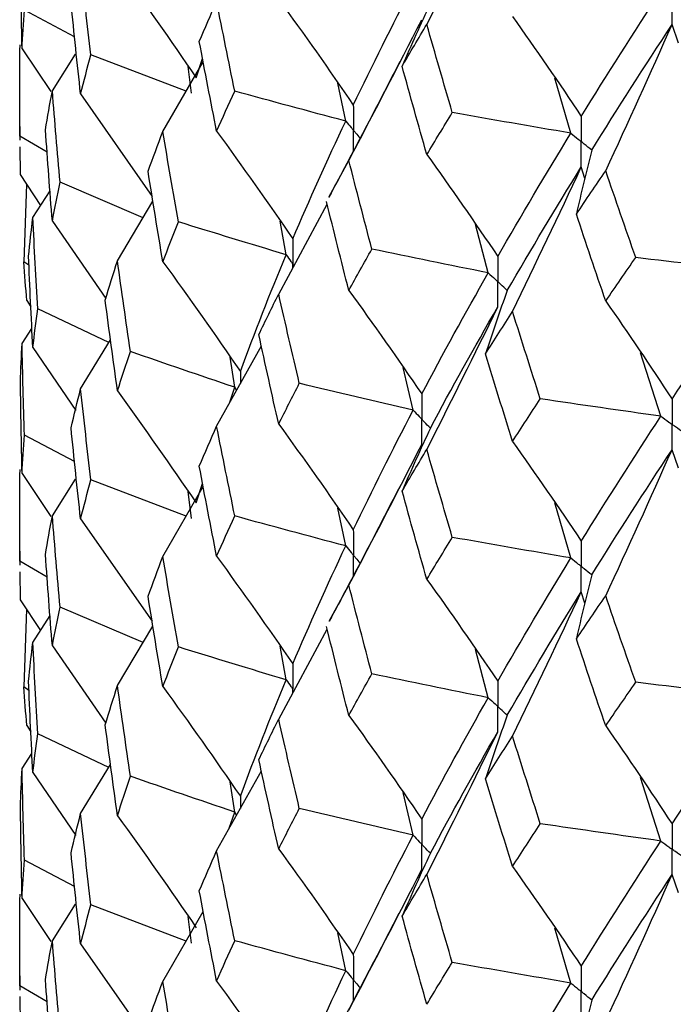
# Paper-space layout '_Trimetric' of a CAD drawing. Header units: millimetres. Extents: x -25 to 160, y -13 to 387.
# Tile 10 of 58: x -19.75 to -15.73, y 14.57 to 20.63. Entities that reach past the tile are written whole.
import ezdxf

# ---------------------------------------------------------------- set-up
doc = ezdxf.new("R2010")
doc.units = ezdxf.units.MM

psp = doc.layouts.new('_Trimetric')

# ---------------------------------------------------------------- linework, layer by layer
at = {"color": 7, "linetype": 'Continuous', "lineweight": 25}
for p, q in [((-19.4122, 20.5236), (-19.7211, 20.6862)), ((-15.6945, 20.4841), (-15.7341, 20.598)), ((-19.7357, 20.4485), (-19.5588, 20.1858)), ((-19.5491, 20.1897), (-19.4067, 20.4166)), ((-18.7253, 20.1878), (-19.3113, 20.4121)), ((-18.8688, 19.9394), (-18.6203, 20.3696)), ((-18.6636, 20.2708), (-18.6241, 20.3892)), ((-18.6926, 20.1753), (-18.7125, 20.3402)), ((-17.743, 20.0043), (-17.791, 20.2372)), ((-16.3565, 19.9299), (-16.4553, 20.269)), ((-19.3752, 20.1713), (-18.9345, 19.5403)), ((-19.75, 19.9715), (-19.75, 19.886)), ((-19.5812, 19.8126), (-19.75, 19.9113)), ((-19.75, 19.9113), (-19.7498, 19.886)), ((-19.7494, 19.8465), (-19.748, 19.6749)), ((-17.8471, 19.5354), (-17.7239, 19.7626)), ((-16.2704, 19.6515), (-16.293, 19.722)), ((-19.748, 19.6749), (-19.6219, 19.4844)), ((-19.7089, 19.6158), (-19.7247, 19.1374)), ((-19.6693, 19.4104), (-19.5633, 19.5756)), ((-18.9909, 19.4098), (-19.5015, 19.6275)), ((-19.1482, 19.1452), (-18.9299, 19.5123)), ((-18.1556, 18.94), (-17.8573, 19.4933)), ((-19.5491, 19.3881), (-19.2199, 18.9126)), ((-18.1095, 19.1819), (-18.1464, 19.3893)), ((-16.8653, 19.0702), (-16.9435, 19.3671)), ((-19.6928, 19.1167), (-19.7247, 19.1374)), ((-19.7061, 18.8996), (-19.6809, 18.8607)), ((-19.2013, 18.6409), (-19.6382, 18.8481)), ((-19.7357, 18.6357), (-19.6748, 18.7285)), ((-19.6693, 18.6109), (-19.4042, 18.2232)), ((-19.3752, 18.3566), (-19.1905, 18.6585)), ((-18.5376, 18.128), (-18.2625, 18.6209)), ((-18.4263, 18.3667), (-18.4539, 18.5518)), ((-15.8028, 18.1884), (-15.9277, 18.5792)), ((-17.3279, 18.2254), (-17.3895, 18.4876)), ((-18.4588, 18.2691), (-18.4263, 18.3667)), ((-19.4124, 17.9102), (-19.7211, 18.0727)), ((-15.6945, 17.8687), (-15.7341, 17.9824)), ((-19.7357, 17.835), (-19.5584, 17.5715)), ((-19.5491, 17.5753), (-19.4069, 17.8015)), ((-18.7256, 17.5724), (-19.3114, 17.7968)), ((-18.8688, 17.3243), (-18.6203, 17.755)), ((-18.6636, 17.6553), (-18.624, 17.7741)), ((-18.6927, 17.5598), (-18.7125, 17.7246)), ((-16.3565, 17.3162), (-16.4553, 17.6549)), ((-17.743, 17.3904), (-17.7911, 17.6235)), ((-19.3752, 17.557), (-18.9347, 16.927)), ((-19.75, 17.3577), (-19.75, 17.2712)), ((-19.5811, 17.1981), (-19.75, 17.2969)), ((-19.75, 17.2969), (-19.7498, 17.2712)), ((-19.7494, 17.2311), (-19.748, 17.0594)), ((-17.8446, 16.9265), (-17.7239, 17.1492)), ((-16.2704, 17.0377), (-16.293, 17.1084)), ((-19.748, 17.0594), (-19.6225, 16.8699)), ((-19.7089, 17.0004), (-19.7247, 16.5224)), ((-18.9903, 16.796), (-19.5015, 17.014)), ((-19.6693, 16.797), (-19.5633, 16.9621)), ((-19.1482, 16.5308), (-18.9299, 16.8975)), ((-18.1556, 16.3249), (-17.8573, 16.8789)), ((-19.5491, 16.7746), (-19.22, 16.2988)), ((-18.1095, 16.5664), (-18.1463, 16.7737)), ((-16.8653, 16.4562), (-16.9435, 16.7535)), ((-19.6928, 16.5016), (-19.7247, 16.5224)), ((-19.7061, 16.2856), (-19.681, 16.2468)), ((-19.2017, 16.0268), (-19.6382, 16.2337)), ((-19.7357, 16.0203), (-19.6748, 16.1132)), ((-19.6693, 15.9954), (-19.4049, 15.6087)), ((-19.3752, 15.7431), (-19.1905, 16.045)), ((-18.5376, 15.5136), (-18.2625, 16.0059)), ((-18.4263, 15.7531), (-18.4539, 15.9381)), ((-15.8028, 15.5745), (-15.9278, 15.9657)), ((-17.3279, 15.6099), (-17.3895, 15.8721)), ((-18.4597, 15.6531), (-18.4263, 15.7531)), ((-19.4123, 15.295), (-19.7211, 15.4577)), ((-15.6946, 15.2548), (-15.7341, 15.3683)), ((-19.7357, 15.221), (-19.5576, 14.9566)), ((-19.5491, 14.9599), (-19.4066, 15.187)), ((-18.726, 14.9583), (-19.3113, 15.1824)), ((-18.8688, 14.7108), (-18.6203, 15.1416)), ((-18.6926, 14.9456), (-18.7125, 15.1107)), ((-16.3565, 14.7007), (-16.4552, 15.0393)), ((-17.743, 14.7768), (-17.7911, 15.0098)), ((-19.3752, 14.9415), (-18.9346, 14.3114)), ((-19.75, 14.7441), (-19.75, 14.6578)), ((-19.5812, 14.5847), (-19.75, 14.6834)), ((-19.75, 14.6834), (-19.7498, 14.6578)), ((-19.7494, 14.6176), (-19.748, 14.4458))]:
    psp.add_line(p, q, dxfattribs=at)
at = {"color": 8, "linetype": 'Continuous', "lineweight": 25}
for p, q in [((-18.0683, 19.1019), (-18.0683, 19.124)), ((-18.3913, 18.4632), (-18.3912, 18.3904)), ((-18.415, 18.3477), (-18.4263, 18.3667)), ((-18.0683, 16.487), (-18.0683, 16.5084)), ((-18.3913, 15.8496), (-18.3912, 15.7756)), ((-18.4147, 15.7336), (-18.4263, 15.7531))]:
    psp.add_line(p, q, dxfattribs=at)
at = {"color": 7, "linetype": 'Continuous', "lineweight": 25}
for points in [[(-17.2436, 20.5993), (-17.0953, 20.8909), (-16.9498, 21.1832), (-16.8072, 21.4763)], [(-19.7357, 20.4485), (-19.7397, 20.6364), (-19.7429, 20.8243), (-19.7452, 21.0124)], [(-19.3113, 20.4121), (-19.3334, 20.5986), (-19.3547, 20.7852), (-19.3752, 20.9716)], [(-19.1482, 20.9588), (-18.9835, 20.7315), (-18.822, 20.5022), (-18.6636, 20.2708)], [(-17.6962, 20.1029), (-17.5797, 20.3465), (-17.4569, 20.592), (-17.3279, 20.8391)], [(-16.293, 20.0331), (-16.1353, 20.2884), (-15.9718, 20.5455), (-15.8028, 20.804)], [(-19.3752, 20.1713), (-19.3957, 20.3582), (-19.4153, 20.5451), (-19.4341, 20.7321)], [(-18.6444, 20.4946), (-18.6096, 20.5767), (-18.574, 20.6589), (-18.5376, 20.7414)], [(-18.426, 20.1885), (-18.464, 20.3726), (-18.5012, 20.5569), (-18.5376, 20.7414)], [(-18.1556, 20.7531), (-17.9995, 20.5386), (-17.8463, 20.3219), (-17.6962, 20.1029)], [(-17.2221, 20.7283), (-17.2822, 20.5997), (-17.3401, 20.4707), (-17.3958, 20.3416)], [(-19.7357, 20.4485), (-19.7317, 20.5276), (-19.7268, 20.6069), (-19.7211, 20.6862)], [(-17.7239, 19.7626), (-17.5714, 20.0503), (-17.4219, 20.3387), (-17.2754, 20.6281)], [(-17.3958, 20.3416), (-17.3458, 20.4273), (-17.2951, 20.5132), (-17.2436, 20.5993)], [(-17.0869, 20.0566), (-17.1398, 20.2373), (-17.1921, 20.4182), (-17.2436, 20.5993)], [(-16.716, 20.6478), (-16.5722, 20.4454), (-16.4312, 20.2405), (-16.293, 20.0331)], [(-16.2288, 19.8254), (-16.0696, 20.0812), (-15.9046, 20.3389), (-15.7341, 20.598)], [(-16.1426, 19.6981), (-16.0038, 19.9975), (-15.8676, 20.2974), (-15.7341, 20.598)], [(-18.5376, 19.9415), (-18.574, 20.1257), (-18.6096, 20.31), (-18.6444, 20.4946)], [(-19.75, 19.9113), (-19.7502, 20.0989), (-19.7495, 20.2866), (-19.748, 20.4744)], [(-19.3752, 20.1713), (-19.3547, 20.2515), (-19.3334, 20.3318), (-19.3113, 20.4121)], [(-17.2436, 19.7976), (-17.2951, 19.9787), (-17.3458, 20.16), (-17.3958, 20.3416)], [(-19.5916, 19.9506), (-19.5783, 20.0302), (-19.5641, 20.11), (-19.5491, 20.1897)], [(-19.5015, 19.6275), (-19.5182, 19.8149), (-19.534, 20.0023), (-19.5491, 20.1897)], [(-18.5376, 19.9415), (-18.5012, 20.0237), (-18.464, 20.106), (-18.426, 20.1885)], [(-17.743, 20.0043), (-17.9717, 20.0647), (-18.1994, 20.1261), (-18.426, 20.1885)], [(-17.2436, 19.7976), (-17.1921, 19.8837), (-17.1398, 19.97), (-17.0869, 20.0566)], [(-16.3565, 19.9299), (-16.6006, 19.9711), (-16.8441, 20.0133), (-17.0869, 20.0566)], [(-18.0685, 19.2794), (-17.9663, 19.5202), (-17.8579, 19.7611), (-17.743, 20.0043)], [(-19.5491, 19.3881), (-19.5641, 19.5755), (-19.5783, 19.763), (-19.5916, 19.9506)], [(-18.9599, 19.6957), (-18.9303, 19.7769), (-18.9, 19.8581), (-18.8688, 19.9394)], [(-18.7728, 19.3841), (-18.8056, 19.5692), (-18.8376, 19.7543), (-18.8688, 19.9394)], [(-18.5376, 19.9415), (-18.3781, 19.723), (-18.2217, 19.5023), (-18.0685, 19.2794)], [(-16.8072, 19.1716), (-16.6629, 19.4222), (-16.5126, 19.6751), (-16.3565, 19.9299)], [(-16.2288, 19.8254), (-16.2624, 19.6942), (-16.2938, 19.5629), (-16.3231, 19.4314)], [(-17.582, 19.2166), (-17.63, 19.3983), (-17.6773, 19.5804), (-17.7239, 19.7626)], [(-17.2436, 19.7976), (-17.0953, 19.5913), (-16.9498, 19.3827), (-16.8072, 19.1716)], [(-18.8688, 19.139), (-18.9, 19.3245), (-18.9303, 19.5101), (-18.9599, 19.6957)], [(-16.7484, 18.9623), (-16.6025, 19.2134), (-16.4506, 19.4667), (-16.293, 19.722)], [(-16.716, 18.833), (-16.5722, 19.1287), (-16.4312, 19.425), (-16.293, 19.722)], [(-16.3231, 19.4314), (-16.2636, 19.5201), (-16.2034, 19.609), (-16.1426, 19.6981)], [(-15.9579, 19.1647), (-16.0202, 19.3423), (-16.0817, 19.5201), (-16.1426, 19.6981)], [(-19.5491, 19.3881), (-19.534, 19.4678), (-19.5182, 19.5476), (-19.5015, 19.6275)], [(-17.7239, 18.9628), (-17.7705, 19.1447), (-17.8162, 19.3268), (-17.8613, 19.5092)], [(-19.6954, 19.1728), (-19.6875, 19.2519), (-19.6789, 19.3311), (-19.6693, 19.4104)], [(-19.6382, 18.8481), (-19.6494, 19.0355), (-19.6598, 19.2229), (-19.6693, 19.4104)], [(-16.1426, 18.8964), (-16.2034, 19.0745), (-16.2636, 19.2528), (-16.3231, 19.4314)], [(-18.8688, 19.139), (-18.8376, 19.2206), (-18.8056, 19.3023), (-18.7728, 19.3841)], [(-18.1095, 19.1819), (-18.3317, 19.2484), (-18.5528, 19.3158), (-18.7728, 19.3841)], [(-17.7239, 18.9628), (-17.6773, 19.0472), (-17.63, 19.1317), (-17.582, 19.2166)], [(-16.8653, 19.0702), (-17.105, 19.1179), (-17.3439, 19.1667), (-17.582, 19.2166)], [(-19.6693, 18.6109), (-19.6789, 18.7983), (-19.6875, 18.9855), (-19.6954, 19.1728)], [(-19.2234, 18.9029), (-19.1992, 18.9836), (-19.1741, 19.0644), (-19.1482, 19.1452)], [(-19.0682, 18.5864), (-19.0957, 18.7726), (-19.1224, 18.9589), (-19.1482, 19.1452)], [(-18.3913, 18.4632), (-18.3038, 18.7018), (-18.2098, 18.9415), (-18.1095, 19.1819)], [(-16.1426, 18.8964), (-16.0817, 18.9856), (-16.0202, 19.075), (-15.9579, 19.1647)], [(-15.2058, 19.078), (-15.457, 19.1058), (-15.7077, 19.1347), (-15.9579, 19.1647)], [(-19.7061, 18.8996), (-19.7132, 18.9789), (-19.7193, 19.0582), (-19.7247, 19.1374)], [(-18.8688, 19.139), (-18.7065, 18.9159), (-18.5473, 18.6906), (-18.3913, 18.4632)], [(-17.2754, 18.3254), (-17.1447, 18.5724), (-17.0081, 18.82), (-16.8653, 19.0702)], [(-15.7341, 18.2932), (-15.5636, 18.5523), (-15.3874, 18.8141), (-15.2058, 19.078)], [(-17.7239, 18.9628), (-17.5714, 18.7527), (-17.4219, 18.5402), (-17.2754, 18.3254)], [(-16.7484, 18.9623), (-16.7952, 18.8322), (-16.8399, 18.7019), (-16.8824, 18.5714)], [(-19.1482, 18.3436), (-19.1741, 18.5298), (-19.1992, 18.7163), (-19.2234, 18.9029)], [(-18.2779, 18.6906), (-18.2379, 18.7737), (-18.1972, 18.8568), (-18.1556, 18.94)], [(-18.0287, 18.3908), (-18.0718, 18.5738), (-18.1141, 18.7569), (-18.1556, 18.94)], [(-19.6693, 18.6109), (-19.6598, 18.69), (-19.6494, 18.769), (-19.6382, 18.8481)], [(-17.2436, 17.9845), (-17.0952, 18.2758), (-16.9497, 18.5679), (-16.8072, 18.8608)], [(-17.2221, 18.1146), (-17.0898, 18.3622), (-16.9515, 18.6102), (-16.8072, 18.8608)], [(-16.1426, 18.8964), (-16.0038, 18.6979), (-15.8676, 18.4968), (-15.7341, 18.2932)], [(-16.8824, 18.5714), (-16.8277, 18.6583), (-16.7722, 18.7456), (-16.716, 18.833)], [(-16.5452, 18.2954), (-16.6029, 18.4743), (-16.6598, 18.6536), (-16.716, 18.833)], [(-18.1556, 18.1397), (-18.1972, 18.3232), (-18.238, 18.5069), (-18.2779, 18.6906)], [(-19.7452, 18.3987), (-19.7429, 18.4777), (-19.7397, 18.5568), (-19.7357, 18.6357)], [(-19.7211, 18.0727), (-19.7268, 18.2604), (-19.7317, 18.4481), (-19.7357, 18.6357)], [(-19.1482, 18.3436), (-19.1224, 18.4244), (-19.0957, 18.5053), (-19.0682, 18.5864)], [(-18.4263, 18.3667), (-18.6415, 18.439), (-18.8554, 18.5122), (-19.0682, 18.5864)], [(-16.716, 18.0332), (-16.7722, 18.2124), (-16.8277, 18.3917), (-16.8824, 18.5714)], [(-19.7357, 17.835), (-19.7397, 18.0229), (-19.7429, 18.2108), (-19.7452, 18.3987)], [(-19.4341, 18.1166), (-19.4153, 18.1965), (-19.3957, 18.2764), (-19.3752, 18.3566)], [(-19.3114, 17.7968), (-19.3335, 17.9832), (-19.3547, 18.1698), (-19.3752, 18.3566)], [(-18.1556, 18.1397), (-18.1141, 18.2232), (-18.0718, 18.3069), (-18.0287, 18.3908)], [(-17.3279, 18.2254), (-17.5624, 18.2795), (-17.796, 18.3347), (-18.0287, 18.3908)], [(-19.1482, 18.3436), (-18.9836, 18.1161), (-18.822, 17.8867), (-18.6636, 17.6553)], [(-16.716, 18.0332), (-16.6598, 18.1204), (-16.6029, 18.2077), (-16.5452, 18.2954)], [(-15.8028, 18.1884), (-16.0509, 18.223), (-16.2984, 18.2586), (-16.5452, 18.2954)], [(-17.6962, 17.4891), (-17.5796, 17.7333), (-17.4568, 17.9788), (-17.3279, 18.2254)], [(-16.293, 17.4193), (-16.1352, 17.6742), (-15.9719, 17.9298), (-15.8028, 18.1884)], [(-19.3752, 17.557), (-19.3957, 17.7436), (-19.4153, 17.93), (-19.4341, 18.1166)], [(-18.6445, 17.8807), (-18.6097, 17.963), (-18.5741, 18.0455), (-18.5376, 18.128)], [(-18.4259, 17.5744), (-18.4639, 17.7588), (-18.5012, 17.9433), (-18.5376, 18.128)], [(-18.1556, 18.1397), (-17.9995, 17.9251), (-17.8463, 17.7082), (-17.6962, 17.4891)], [(-17.2221, 18.1146), (-17.2821, 17.9859), (-17.34, 17.8569), (-17.3957, 17.7277)], [(-19.7357, 17.835), (-19.7317, 17.9142), (-19.7268, 17.9934), (-19.7211, 18.0727)], [(-17.7239, 17.1492), (-17.5715, 17.4368), (-17.422, 17.7252), (-17.2754, 18.0145)], [(-16.716, 18.0332), (-16.5722, 17.8311), (-16.4311, 17.6265), (-16.293, 17.4193)], [(-17.3957, 17.7277), (-17.3457, 17.8132), (-17.295, 17.8988), (-17.2436, 17.9845)], [(-17.087, 17.4429), (-17.1399, 17.6234), (-17.1921, 17.8039), (-17.2436, 17.9845)], [(-16.2288, 17.2117), (-16.0695, 17.4671), (-15.9046, 17.7233), (-15.7341, 17.9824)], [(-16.1426, 17.0833), (-16.0037, 17.3824), (-15.8675, 17.6821), (-15.7341, 17.9824)], [(-18.5376, 17.3263), (-18.574, 17.5109), (-18.6097, 17.6958), (-18.6445, 17.8807)], [(-19.75, 17.2969), (-19.7502, 17.4849), (-19.7495, 17.6729), (-19.748, 17.8609)], [(-19.3752, 17.557), (-19.3547, 17.6369), (-19.3335, 17.7168), (-19.3114, 17.7968)], [(-17.2436, 17.1842), (-17.295, 17.3652), (-17.3458, 17.5464), (-17.3957, 17.7277)], [(-19.5916, 17.3369), (-19.5783, 17.4164), (-19.5641, 17.4959), (-19.5491, 17.5753)], [(-19.5015, 17.014), (-19.5182, 17.2011), (-19.534, 17.3883), (-19.5491, 17.5753)], [(-18.5376, 17.3263), (-18.5012, 17.4088), (-18.464, 17.4915), (-18.4259, 17.5744)], [(-17.743, 17.3904), (-17.9716, 17.4507), (-18.1993, 17.5121), (-18.4259, 17.5744)], [(-18.0685, 16.6638), (-17.9664, 16.9042), (-17.8579, 17.1466), (-17.743, 17.3904)], [(-17.2436, 17.1842), (-17.1921, 17.2703), (-17.1399, 17.3565), (-17.087, 17.4429)], [(-16.3565, 17.3162), (-16.6007, 17.3574), (-16.8442, 17.3996), (-17.087, 17.4429)], [(-19.5491, 16.7746), (-19.5641, 16.962), (-19.5783, 17.1494), (-19.5916, 17.3369)], [(-18.9598, 17.0803), (-18.9303, 17.1614), (-18.8999, 17.2428), (-18.8688, 17.3243)], [(-18.7729, 16.7688), (-18.8057, 16.9538), (-18.8376, 17.1389), (-18.8688, 17.3243)], [(-18.5376, 17.3263), (-18.3782, 17.1077), (-18.2218, 16.8868), (-18.0685, 16.6638)], [(-16.8072, 16.5578), (-16.6628, 16.809), (-16.5125, 17.0619), (-16.3565, 17.3162)], [(-16.2288, 17.2117), (-16.2623, 17.0805), (-16.2937, 16.9491), (-16.3229, 16.8176)], [(-17.5818, 16.6025), (-17.6299, 16.7845), (-17.6773, 16.9668), (-17.7239, 17.1492)], [(-17.2436, 17.1842), (-17.0952, 16.9778), (-16.9498, 16.769), (-16.8072, 16.5578)], [(-16.7484, 16.3485), (-16.6025, 16.6001), (-16.4506, 16.8536), (-16.293, 17.1084)], [(-16.716, 16.2196), (-16.5722, 16.5152), (-16.4312, 16.8114), (-16.293, 17.1084)], [(-18.8688, 16.5247), (-18.9, 16.7099), (-18.9303, 16.895), (-18.9598, 17.0803)], [(-16.3229, 16.8176), (-16.2635, 16.906), (-16.2034, 16.9946), (-16.1426, 17.0833)], [(-15.9581, 16.551), (-16.0203, 16.7283), (-16.0818, 16.9058), (-16.1426, 17.0833)], [(-19.5491, 16.7746), (-19.534, 16.8543), (-19.5182, 16.9341), (-19.5015, 17.014)], [(-17.7239, 16.3476), (-17.7705, 16.5299), (-17.8163, 16.7125), (-17.8614, 16.8954)], [(-19.6954, 16.5587), (-19.6876, 16.6381), (-19.6789, 16.7175), (-19.6693, 16.797)], [(-19.6382, 16.2337), (-19.6494, 16.4214), (-19.6598, 16.6092), (-19.6693, 16.797)], [(-16.1426, 16.283), (-16.2034, 16.461), (-16.2635, 16.6392), (-16.3229, 16.8176)], [(-18.8688, 16.5247), (-18.8376, 16.6061), (-18.8057, 16.6874), (-18.7729, 16.7688)], [(-18.1095, 16.5664), (-18.3317, 16.6329), (-18.5529, 16.7004), (-18.7729, 16.7688)], [(-17.7239, 16.3476), (-17.6773, 16.4323), (-17.6299, 16.5173), (-17.5818, 16.6025)], [(-16.8653, 16.4562), (-17.1049, 16.5039), (-17.3438, 16.5527), (-17.5818, 16.6025)], [(-19.6693, 15.9954), (-19.6789, 16.1831), (-19.6876, 16.3709), (-19.6954, 16.5587)], [(-18.3913, 15.8496), (-18.3038, 16.088), (-18.2099, 16.3263), (-18.1095, 16.5664)], [(-16.1426, 16.283), (-16.0818, 16.3721), (-16.0203, 16.4615), (-15.9581, 16.551)], [(-15.2058, 16.4643), (-15.4571, 16.4921), (-15.7078, 16.521), (-15.9581, 16.551)], [(-19.7061, 16.2856), (-19.7131, 16.3646), (-19.7193, 16.4436), (-19.7247, 16.5224)], [(-19.2234, 16.2892), (-19.1991, 16.3697), (-19.1741, 16.4503), (-19.1482, 16.5308)], [(-19.0682, 15.9729), (-19.0957, 16.1589), (-19.1224, 16.3448), (-19.1482, 16.5308)], [(-18.8688, 16.5247), (-18.7064, 16.3018), (-18.5473, 16.0768), (-18.3913, 15.8496)], [(-17.2754, 15.7098), (-17.1448, 15.9565), (-17.008, 16.2055), (-16.8653, 16.4562)], [(-15.7341, 15.6794), (-15.5635, 15.9391), (-15.3873, 16.2009), (-15.2058, 16.4643)], [(-18.2779, 16.0752), (-18.2379, 16.1582), (-18.1972, 16.2414), (-18.1556, 16.3249)], [(-18.0287, 15.7755), (-18.0718, 15.9584), (-18.1141, 16.1415), (-18.1556, 16.3249)], [(-17.7239, 16.3476), (-17.5715, 16.1373), (-17.422, 15.9247), (-17.2754, 15.7098)], [(-16.7484, 16.3485), (-16.7953, 16.2184), (-16.84, 16.0881), (-16.8826, 15.9576)], [(-19.1482, 15.7301), (-19.1741, 15.9164), (-19.1991, 16.1028), (-19.2234, 16.2892)], [(-17.2436, 15.3694), (-17.0952, 15.6611), (-16.9498, 15.9535), (-16.8072, 16.2467)], [(-17.2221, 15.4991), (-17.0899, 15.7462), (-16.9516, 15.9955), (-16.8072, 16.2467)], [(-16.1426, 16.283), (-16.0037, 16.0844), (-15.8676, 15.8832), (-15.7341, 15.6794)], [(-19.6693, 15.9954), (-19.6598, 16.0748), (-19.6494, 16.1542), (-19.6382, 16.2337)], [(-16.8826, 15.9576), (-16.8278, 16.0447), (-16.7722, 16.1321), (-16.716, 16.2196)], [(-16.5451, 15.6813), (-16.6028, 15.8605), (-16.6597, 16.04), (-16.716, 16.2196)], [(-18.1556, 15.5254), (-18.1972, 15.7086), (-18.2379, 15.8918), (-18.2779, 16.0752)], [(-19.7452, 15.7833), (-19.7429, 15.8622), (-19.7397, 15.9412), (-19.7357, 16.0203)], [(-19.7211, 15.4577), (-19.7268, 15.6451), (-19.7317, 15.8327), (-19.7357, 16.0203)], [(-19.1482, 15.7301), (-19.1224, 15.8109), (-19.0957, 15.8919), (-19.0682, 15.9729)], [(-18.4263, 15.7531), (-18.6415, 15.8255), (-18.8554, 15.8987), (-19.0682, 15.9729)], [(-16.716, 15.418), (-16.7722, 15.5976), (-16.8278, 15.7774), (-16.8826, 15.9576)], [(-19.7357, 15.221), (-19.7397, 15.4085), (-19.7429, 15.596), (-19.7452, 15.7833)], [(-18.1556, 15.5254), (-18.1141, 15.6087), (-18.0718, 15.692), (-18.0287, 15.7755)], [(-17.3279, 15.6099), (-17.5624, 15.6641), (-17.7961, 15.7193), (-18.0287, 15.7755)], [(-19.4341, 15.5025), (-19.4153, 15.5826), (-19.3957, 15.6628), (-19.3752, 15.7431)], [(-19.3113, 15.1824), (-19.3334, 15.3692), (-19.3547, 15.5561), (-19.3752, 15.7431)], [(-19.1482, 15.7301), (-18.9835, 15.5025), (-18.822, 15.2729), (-18.6636, 15.0412)], [(-16.716, 15.418), (-16.6597, 15.5055), (-16.6028, 15.5933), (-16.5451, 15.6813)], [(-15.8028, 15.5745), (-16.0508, 15.609), (-16.2983, 15.6446), (-16.5451, 15.6813)], [(-17.6962, 14.8755), (-17.5796, 15.1194), (-17.4569, 15.3636), (-17.3279, 15.6099)], [(-16.293, 14.8037), (-16.1354, 15.0582), (-15.9719, 15.3153), (-15.8028, 15.5745)], [(-18.6445, 15.2671), (-18.6097, 15.3492), (-18.574, 15.4314), (-18.5376, 15.5136)], [(-18.426, 14.9609), (-18.464, 15.145), (-18.5012, 15.3293), (-18.5376, 15.5136)], [(-18.1556, 15.5254), (-17.9994, 15.311), (-17.8463, 15.0944), (-17.6962, 14.8755)], [(-19.7357, 15.221), (-19.7317, 15.2999), (-19.7268, 15.3788), (-19.7211, 15.4577)], [(-19.3752, 14.9415), (-19.3957, 15.1284), (-19.4153, 15.3154), (-19.4341, 15.5025)], [(-17.2221, 15.4991), (-17.2821, 15.3704), (-17.3399, 15.2414), (-17.3957, 15.1123)], [(-17.7239, 14.5348), (-17.5715, 14.822), (-17.4219, 15.1101), (-17.2754, 15.3991)], [(-16.716, 15.418), (-16.5722, 15.2157), (-16.4312, 15.0109), (-16.293, 14.8037)], [(-17.3957, 15.1123), (-17.3457, 15.1977), (-17.295, 15.2834), (-17.2436, 15.3694)], [(-17.0871, 14.8277), (-17.14, 15.0079), (-17.1921, 15.1885), (-17.2436, 15.3694)], [(-16.2288, 14.5962), (-16.0696, 14.8511), (-15.9047, 15.1086), (-15.7341, 15.3683)], [(-16.1426, 14.4683), (-16.0037, 14.7676), (-15.8675, 15.0677), (-15.7341, 15.3683)], [(-18.5376, 14.7129), (-18.574, 14.8975), (-18.6097, 15.0822), (-18.6445, 15.2671)], [(-19.75, 14.6834), (-19.7502, 14.8713), (-19.7495, 15.0591), (-19.748, 15.2468)], [(-19.3752, 14.9415), (-19.3547, 15.0217), (-19.3334, 15.102), (-19.3113, 15.1824)], [(-17.2436, 14.5699), (-17.295, 14.7506), (-17.3457, 14.9313), (-17.3957, 15.1123)], [(-19.5916, 14.7216), (-19.5782, 14.8009), (-19.5641, 14.8803), (-19.5491, 14.9599)], [(-19.5015, 14.399), (-19.5182, 14.5858), (-19.5341, 14.7728), (-19.5491, 14.9599)], [(-18.5376, 14.7129), (-18.5012, 14.7954), (-18.464, 14.8781), (-18.426, 14.9609)], [(-17.743, 14.7768), (-17.9717, 14.8372), (-18.1993, 14.8985), (-18.426, 14.9609)], [(-17.2436, 14.5699), (-17.1921, 14.6557), (-17.14, 14.7415), (-17.0871, 14.8277)], [(-16.3565, 14.7007), (-16.6007, 14.7419), (-16.8442, 14.7842), (-17.0871, 14.8277)], [(-19.5491, 14.1606), (-19.5641, 14.3476), (-19.5782, 14.5346), (-19.5916, 14.7216)], [(-18.0685, 14.0498), (-17.9664, 14.2909), (-17.8578, 14.5334), (-17.743, 14.7768)], [(-18.9599, 14.4662), (-18.9304, 14.5476), (-18.9, 14.6292), (-18.8688, 14.7108)], [(-18.7728, 14.1544), (-18.8056, 14.3397), (-18.8376, 14.5252), (-18.8688, 14.7108)], [(-18.5376, 14.7129), (-18.3782, 14.494), (-18.2218, 14.273), (-18.0685, 14.0498)], [(-16.8072, 13.9442), (-16.6628, 14.1951), (-16.5126, 14.4467), (-16.3565, 14.7007)], [(-16.2288, 14.5962), (-16.2623, 14.4649), (-16.2937, 14.3336), (-16.3228, 14.2021)]]:
    psp.add_open_spline(points, degree=3, dxfattribs=at)
for points, knots in [([(-15.7341, 20.598), (-15.734, 20.6399), (-15.7339, 20.6818), (-15.7339, 20.7237), (-15.7339, 20.7336), (-15.7339, 20.7436), (-15.7339, 20.7535)], [0, 0, 0, 0, 0.0001466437, 0.0001466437, 0.0001466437, 0.000181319, 0.000181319, 0.000181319, 0.000181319]), ([(-17.4105, 20.3684), (-17.4823, 20.229), (-17.6262, 19.95), (-17.7736, 19.6736), (-17.8473, 19.5353)], [0, 0, 0, 0, 0.499582, 1, 1, 1, 1]), ([(-17.6962, 20.1029), (-17.6961, 20.061), (-17.696, 20.0191), (-17.696, 19.9772), (-17.696, 19.9673), (-17.696, 19.9574), (-17.696, 19.9475)], [0, 0, 0, 0, 0.0001466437, 0.0001466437, 0.0001466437, 0.000181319, 0.000181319, 0.000181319, 0.000181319]), ([(-17.743, 20.0043), (-17.7319, 19.9908), (-17.7208, 19.9774), (-17.7096, 19.9639), (-17.7051, 19.9585), (-17.7006, 19.953), (-17.696, 19.9475)], [0, 0, 0, 0, 0.0000852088, 0.0000852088, 0.0000852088, 0.0001198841, 0.0001198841, 0.0001198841, 0.0001198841]), ([(-16.293, 20.0331), (-16.2929, 19.9912), (-16.2928, 19.9493), (-16.2928, 19.9073), (-16.2928, 19.8974), (-16.2928, 19.8875), (-16.2928, 19.8776)], [0, 0, 0, 0, 0.0001467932, 0.0001467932, 0.0001467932, 0.0001814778, 0.0001814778, 0.0001814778, 0.0001814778]), ([(-16.3565, 19.9299), (-16.3414, 19.9175), (-16.3264, 19.9051), (-16.3113, 19.8927), (-16.3051, 19.8877), (-16.299, 19.8826), (-16.2928, 19.8776)], [0, 0, 0, 0, 0.0000851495, 0.0000851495, 0.0000851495, 0.0001198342, 0.0001198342, 0.0001198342, 0.0001198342]), ([(-16.293, 19.722), (-16.2929, 19.764), (-16.2928, 19.8059), (-16.2928, 19.8479), (-16.2928, 19.8578), (-16.2928, 19.8677), (-16.2928, 19.8776)], [0, 0, 0, 0, 0.0001467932, 0.0001467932, 0.0001467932, 0.0001814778, 0.0001814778, 0.0001814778, 0.0001814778]), ([(-16.2288, 19.8254), (-16.244, 19.8378), (-16.2592, 19.8501), (-16.2743, 19.8625), (-16.2805, 19.8675), (-16.2866, 19.8726), (-16.2928, 19.8776)], [0, 0, 0, 0, 0.0000851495, 0.0000851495, 0.0000851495, 0.0001198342, 0.0001198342, 0.0001198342, 0.0001198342]), ([(-18.0685, 19.2794), (-18.0684, 19.2375), (-18.0683, 19.1956), (-18.0683, 19.1537), (-18.0683, 19.1438), (-18.0683, 19.1339), (-18.0683, 19.124)], [0, 0, 0, 0, 0.0001466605, 0.0001466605, 0.0001466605, 0.0001813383, 0.0001813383, 0.0001813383, 0.0001813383]), ([(-18.1095, 19.1819), (-18.0998, 19.1682), (-18.09, 19.1545), (-18.0803, 19.1407), (-18.0763, 19.1351), (-18.0723, 19.1296), (-18.0683, 19.124)], [0, 0, 0, 0, 0.0000851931, 0.0000851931, 0.0000851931, 0.0001198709, 0.0001198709, 0.0001198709, 0.0001198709]), ([(-16.8072, 19.1716), (-16.8071, 19.1297), (-16.807, 19.0878), (-16.807, 19.0459), (-16.807, 19.036), (-16.807, 19.0261), (-16.807, 19.0162)], [0, 0, 0, 0, 0.0001466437, 0.0001466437, 0.0001466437, 0.000181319, 0.000181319, 0.000181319, 0.000181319]), ([(-16.8653, 19.0702), (-16.8515, 19.0574), (-16.8377, 19.0446), (-16.8239, 19.0318), (-16.8183, 19.0266), (-16.8127, 19.0214), (-16.807, 19.0162)], [0, 0, 0, 0, 0.0000852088, 0.0000852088, 0.0000852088, 0.0001198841, 0.0001198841, 0.0001198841, 0.0001198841]), ([(-16.8072, 18.8608), (-16.8071, 18.9027), (-16.807, 18.9446), (-16.807, 18.9865), (-16.807, 18.9964), (-16.807, 19.0063), (-16.807, 19.0162)], [0, 0, 0, 0, 0.000146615, 0.000146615, 0.000146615, 0.0001812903, 0.0001812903, 0.0001812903, 0.0001812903]), ([(-16.7484, 18.9623), (-16.7623, 18.9751), (-16.7762, 18.9878), (-16.7901, 19.0006), (-16.7958, 19.0058), (-16.8014, 19.011), (-16.807, 19.0162)], [0, 0, 0, 0, 0.0000852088, 0.0000852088, 0.0000852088, 0.0001198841, 0.0001198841, 0.0001198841, 0.0001198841]), ([(-17.2754, 18.3254), (-17.2753, 18.2835), (-17.2752, 18.2416), (-17.2752, 18.1997), (-17.2752, 18.1898), (-17.2752, 18.1799), (-17.2752, 18.17)], [0, 0, 0, 0, 0.0001466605, 0.0001466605, 0.0001466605, 0.0001813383, 0.0001813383, 0.0001813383, 0.0001813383]), ([(-15.7341, 18.2932), (-15.734, 18.2514), (-15.7339, 18.2095), (-15.7339, 18.1676), (-15.7339, 18.1577), (-15.7339, 18.1478), (-15.7339, 18.1379)], [0, 0, 0, 0, 0.0001466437, 0.0001466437, 0.0001466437, 0.000181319, 0.000181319, 0.000181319, 0.000181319]), ([(-17.3279, 18.2254), (-17.3155, 18.2123), (-17.303, 18.1991), (-17.2905, 18.186), (-17.2854, 18.1807), (-17.2803, 18.1753), (-17.2752, 18.17)], [0, 0, 0, 0, 0.0000851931, 0.0000851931, 0.0000851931, 0.0001198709, 0.0001198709, 0.0001198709, 0.0001198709]), ([(-15.8028, 18.1884), (-15.7865, 18.1764), (-15.7702, 18.1644), (-15.7539, 18.1525), (-15.7472, 18.1476), (-15.7406, 18.1427), (-15.7339, 18.1379)], [0, 0, 0, 0, 0.0000852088, 0.0000852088, 0.0000852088, 0.0001198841, 0.0001198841, 0.0001198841, 0.0001198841]), ([(-17.2754, 18.0145), (-17.2753, 18.0564), (-17.2752, 18.0983), (-17.2752, 18.1402), (-17.2752, 18.1502), (-17.2752, 18.1601), (-17.2752, 18.17)], [0, 0, 0, 0, 0.0001466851, 0.0001466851, 0.0001466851, 0.0001813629, 0.0001813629, 0.0001813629, 0.0001813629]), ([(-17.2221, 18.1146), (-17.2347, 18.1277), (-17.2473, 18.1408), (-17.2599, 18.1539), (-17.265, 18.1593), (-17.2701, 18.1646), (-17.2752, 18.17)], [0, 0, 0, 0, 0.0000851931, 0.0000851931, 0.0000851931, 0.0001198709, 0.0001198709, 0.0001198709, 0.0001198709]), ([(-15.7341, 17.9824), (-15.734, 18.0243), (-15.7339, 18.0662), (-15.7339, 18.1081), (-15.7339, 18.118), (-15.7339, 18.128), (-15.7339, 18.1379)], [0, 0, 0, 0, 0.000146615, 0.000146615, 0.000146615, 0.0001812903, 0.0001812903, 0.0001812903, 0.0001812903]), ([(-15.6647, 18.0875), (-15.6811, 18.0994), (-15.6975, 18.1113), (-15.7139, 18.1233), (-15.7206, 18.1281), (-15.7273, 18.133), (-15.7339, 18.1379)], [0, 0, 0, 0, 0.0000852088, 0.0000852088, 0.0000852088, 0.0001198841, 0.0001198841, 0.0001198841, 0.0001198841]), ([(-17.4107, 17.7544), (-17.4822, 17.6159), (-17.6251, 17.3387), (-17.7716, 17.0639), (-17.8449, 16.9263)], [0, 0, 0, 0, 0.499514, 1, 1, 1, 1]), ([(-17.6962, 17.4891), (-17.6961, 17.4472), (-17.696, 17.4053), (-17.696, 17.3633), (-17.696, 17.3534), (-17.696, 17.3435), (-17.696, 17.3336)], [0, 0, 0, 0, 0.0001467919, 0.0001467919, 0.0001467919, 0.0001814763, 0.0001814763, 0.0001814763, 0.0001814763]), ([(-17.743, 17.3904), (-17.7319, 17.3769), (-17.7208, 17.3635), (-17.7096, 17.35), (-17.7051, 17.3445), (-17.7006, 17.3391), (-17.696, 17.3336)], [0, 0, 0, 0, 0.0000851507, 0.0000851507, 0.0000851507, 0.0001198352, 0.0001198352, 0.0001198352, 0.0001198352]), ([(-16.293, 17.4193), (-16.2929, 17.3774), (-16.2928, 17.3355), (-16.2928, 17.2936), (-16.2928, 17.2837), (-16.2928, 17.2738), (-16.2928, 17.2639)], [0, 0, 0, 0, 0.0001466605, 0.0001466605, 0.0001466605, 0.0001813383, 0.0001813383, 0.0001813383, 0.0001813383]), ([(-16.3565, 17.3162), (-16.3414, 17.3038), (-16.3264, 17.2914), (-16.3113, 17.279), (-16.3051, 17.274), (-16.299, 17.2689), (-16.2928, 17.2639)], [0, 0, 0, 0, 0.0000851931, 0.0000851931, 0.0000851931, 0.0001198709, 0.0001198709, 0.0001198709, 0.0001198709]), ([(-16.293, 17.1084), (-16.2929, 17.1503), (-16.2928, 17.1923), (-16.2928, 17.2342), (-16.2928, 17.2441), (-16.2928, 17.254), (-16.2928, 17.2639)], [0, 0, 0, 0, 0.0001466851, 0.0001466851, 0.0001466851, 0.0001813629, 0.0001813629, 0.0001813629, 0.0001813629]), ([(-16.2288, 17.2117), (-16.244, 17.2241), (-16.2592, 17.2364), (-16.2743, 17.2488), (-16.2805, 17.2538), (-16.2866, 17.2589), (-16.2928, 17.2639)], [0, 0, 0, 0, 0.0000851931, 0.0000851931, 0.0000851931, 0.0001198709, 0.0001198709, 0.0001198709, 0.0001198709]), ([(-18.0685, 16.6638), (-18.0684, 16.6219), (-18.0683, 16.58), (-18.0683, 16.5382), (-18.0683, 16.5282), (-18.0683, 16.5183), (-18.0683, 16.5084)], [0, 0, 0, 0, 0.0001465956, 0.0001465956, 0.0001465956, 0.0001812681, 0.0001812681, 0.0001812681, 0.0001812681]), ([(-18.1095, 16.5664), (-18.0998, 16.5527), (-18.09, 16.5389), (-18.0803, 16.5252), (-18.0763, 16.5196), (-18.0723, 16.514), (-18.0683, 16.5084)], [0, 0, 0, 0, 0.000085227, 0.000085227, 0.000085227, 0.0001198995, 0.0001198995, 0.0001198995, 0.0001198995]), ([(-16.8072, 16.5578), (-16.8071, 16.5159), (-16.807, 16.474), (-16.807, 16.432), (-16.807, 16.4221), (-16.807, 16.4122), (-16.807, 16.4023)], [0, 0, 0, 0, 0.0001467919, 0.0001467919, 0.0001467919, 0.0001814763, 0.0001814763, 0.0001814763, 0.0001814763]), ([(-16.8653, 16.4562), (-16.8515, 16.4434), (-16.8377, 16.4307), (-16.8239, 16.4179), (-16.8183, 16.4127), (-16.8127, 16.4075), (-16.807, 16.4023)], [0, 0, 0, 0, 0.0000851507, 0.0000851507, 0.0000851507, 0.0001198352, 0.0001198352, 0.0001198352, 0.0001198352]), ([(-16.8072, 16.2467), (-16.8071, 16.2887), (-16.807, 16.3306), (-16.807, 16.3726), (-16.807, 16.3825), (-16.807, 16.3924), (-16.807, 16.4023)], [0, 0, 0, 0, 0.0001467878, 0.0001467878, 0.0001467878, 0.0001814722, 0.0001814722, 0.0001814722, 0.0001814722]), ([(-16.7484, 16.3485), (-16.7624, 16.3612), (-16.7762, 16.3739), (-16.7901, 16.3867), (-16.7957, 16.3919), (-16.8014, 16.3971), (-16.807, 16.4023)], [0, 0, 0, 0, 0.0000851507, 0.0000851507, 0.0000851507, 0.0001198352, 0.0001198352, 0.0001198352, 0.0001198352]), ([(-17.2754, 15.7098), (-17.2753, 15.6679), (-17.2752, 15.626), (-17.2752, 15.5842), (-17.2752, 15.5743), (-17.2752, 15.5643), (-17.2752, 15.5544)], [0, 0, 0, 0, 0.0001465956, 0.0001465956, 0.0001465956, 0.0001812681, 0.0001812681, 0.0001812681, 0.0001812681]), ([(-15.7341, 15.6794), (-15.734, 15.6375), (-15.7339, 15.5956), (-15.7339, 15.5537), (-15.7339, 15.5438), (-15.7339, 15.5339), (-15.7339, 15.5239)], [0, 0, 0, 0, 0.0001467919, 0.0001467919, 0.0001467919, 0.0001814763, 0.0001814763, 0.0001814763, 0.0001814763]), ([(-17.3279, 15.6099), (-17.3155, 15.5968), (-17.303, 15.5836), (-17.2905, 15.5705), (-17.2854, 15.5651), (-17.2803, 15.5598), (-17.2752, 15.5544)], [0, 0, 0, 0, 0.000085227, 0.000085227, 0.000085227, 0.0001198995, 0.0001198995, 0.0001198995, 0.0001198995]), ([(-15.8028, 15.5745), (-15.7865, 15.5625), (-15.7702, 15.5505), (-15.7539, 15.5386), (-15.7472, 15.5337), (-15.7406, 15.5288), (-15.7339, 15.5239)], [0, 0, 0, 0, 0.0000851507, 0.0000851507, 0.0000851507, 0.0001198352, 0.0001198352, 0.0001198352, 0.0001198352]), ([(-17.2754, 15.3991), (-17.2753, 15.4409), (-17.2752, 15.4828), (-17.2752, 15.5247), (-17.2752, 15.5346), (-17.2752, 15.5445), (-17.2752, 15.5544)], [0, 0, 0, 0, 0.0001465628, 0.0001465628, 0.0001465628, 0.0001812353, 0.0001812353, 0.0001812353, 0.0001812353]), ([(-17.2221, 15.4991), (-17.2347, 15.5122), (-17.2473, 15.5253), (-17.2599, 15.5384), (-17.265, 15.5438), (-17.2701, 15.5491), (-17.2752, 15.5544)], [0, 0, 0, 0, 0.000085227, 0.000085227, 0.000085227, 0.0001198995, 0.0001198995, 0.0001198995, 0.0001198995]), ([(-15.7341, 15.3683), (-15.734, 15.4103), (-15.7339, 15.4523), (-15.7339, 15.4942), (-15.7339, 15.5041), (-15.7339, 15.514), (-15.7339, 15.5239)], [0, 0, 0, 0, 0.0001467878, 0.0001467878, 0.0001467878, 0.0001814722, 0.0001814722, 0.0001814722, 0.0001814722]), ([(-15.6647, 15.4736), (-15.6811, 15.4855), (-15.6975, 15.4974), (-15.7139, 15.5094), (-15.7206, 15.5142), (-15.7273, 15.5191), (-15.7339, 15.5239)], [0, 0, 0, 0, 0.0000851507, 0.0000851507, 0.0000851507, 0.0001198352, 0.0001198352, 0.0001198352, 0.0001198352]), ([(-17.417, 15.1276), (-17.4881, 14.99), (-17.6303, 14.7146), (-17.776, 14.4416), (-17.8489, 14.305)], [0, 0, 0, 0, 0.49945, 1, 1, 1, 1]), ([(-17.6962, 14.8755), (-17.6961, 14.8336), (-17.696, 14.7917), (-17.696, 14.7498), (-17.696, 14.7399), (-17.696, 14.73), (-17.696, 14.7201)], [0, 0, 0, 0, 0.0001466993, 0.0001466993, 0.0001466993, 0.0001813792, 0.0001813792, 0.0001813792, 0.0001813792]), ([(-16.293, 14.8037), (-16.2929, 14.7618), (-16.2928, 14.72), (-16.2928, 14.6781), (-16.2928, 14.6682), (-16.2928, 14.6583), (-16.2928, 14.6484)], [0, 0, 0, 0, 0.0001465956, 0.0001465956, 0.0001465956, 0.0001812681, 0.0001812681, 0.0001812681, 0.0001812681]), ([(-17.743, 14.7768), (-17.7319, 14.7634), (-17.7208, 14.7499), (-17.7096, 14.7365), (-17.7051, 14.731), (-17.7006, 14.7255), (-17.696, 14.7201)], [0, 0, 0, 0, 0.0000851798, 0.0000851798, 0.0000851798, 0.0001198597, 0.0001198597, 0.0001198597, 0.0001198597]), ([(-16.3565, 14.7007), (-16.3414, 14.6883), (-16.3264, 14.6759), (-16.3113, 14.6635), (-16.3051, 14.6585), (-16.299, 14.6534), (-16.2928, 14.6484)], [0, 0, 0, 0, 0.000085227, 0.000085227, 0.000085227, 0.0001198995, 0.0001198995, 0.0001198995, 0.0001198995]), ([(-16.293, 14.493), (-16.2929, 14.5349), (-16.2928, 14.5768), (-16.2928, 14.6187), (-16.2928, 14.6286), (-16.2928, 14.6385), (-16.2928, 14.6484)], [0, 0, 0, 0, 0.0001465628, 0.0001465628, 0.0001465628, 0.0001812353, 0.0001812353, 0.0001812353, 0.0001812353]), ([(-16.2288, 14.5962), (-16.244, 14.6085), (-16.2592, 14.6209), (-16.2743, 14.6333), (-16.2805, 14.6383), (-16.2866, 14.6433), (-16.2928, 14.6484)], [0, 0, 0, 0, 0.000085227, 0.000085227, 0.000085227, 0.0001198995, 0.0001198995, 0.0001198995, 0.0001198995])]:
    psp.add_open_spline(points, degree=3, knots=knots, dxfattribs=at)
at = {"color": 8, "linetype": 'Continuous', "lineweight": 25}
for points, knots in [([(-17.6961, 19.8204), (-17.6961, 19.8529), (-17.696, 19.8953), (-17.696, 19.9376), (-17.696, 19.9475)], [0, 0, 0, 0, 0.766039, 1, 1, 1, 1]), ([(-17.696, 19.9475), (-17.6914, 19.942), (-17.6778, 19.9256), (-17.664, 19.9092), (-17.6549, 19.8983)], [0, 0, 0, 0, 0.333059, 1, 1, 1, 1]), ([(-17.6961, 17.207), (-17.6961, 17.2393), (-17.696, 17.2815), (-17.696, 17.3237), (-17.696, 17.3336)], [0, 0, 0, 0, 0.765181, 1, 1, 1, 1]), ([(-17.696, 17.3336), (-17.6914, 17.3281), (-17.6778, 17.3118), (-17.6641, 17.2954), (-17.655, 17.2845)], [0, 0, 0, 0, 0.334381, 1, 1, 1, 1]), ([(-17.6961, 14.5928), (-17.6961, 14.6253), (-17.696, 14.6678), (-17.696, 14.7102), (-17.696, 14.7201)], [0, 0, 0, 0, 0.766307, 1, 1, 1, 1]), ([(-17.696, 14.7201), (-17.6914, 14.7146), (-17.6778, 14.6981), (-17.664, 14.6817), (-17.6548, 14.6707)], [0, 0, 0, 0, 0.332525, 1, 1, 1, 1])]:
    psp.add_open_spline(points, degree=3, knots=knots, dxfattribs=at)
psp.add_open_spline([(-18.0615, 19.1145), (-18.0638, 19.1177), (-18.0661, 19.1208), (-18.0683, 19.124)], degree=3, dxfattribs=at)

doc.saveas('drawing.dxf')
